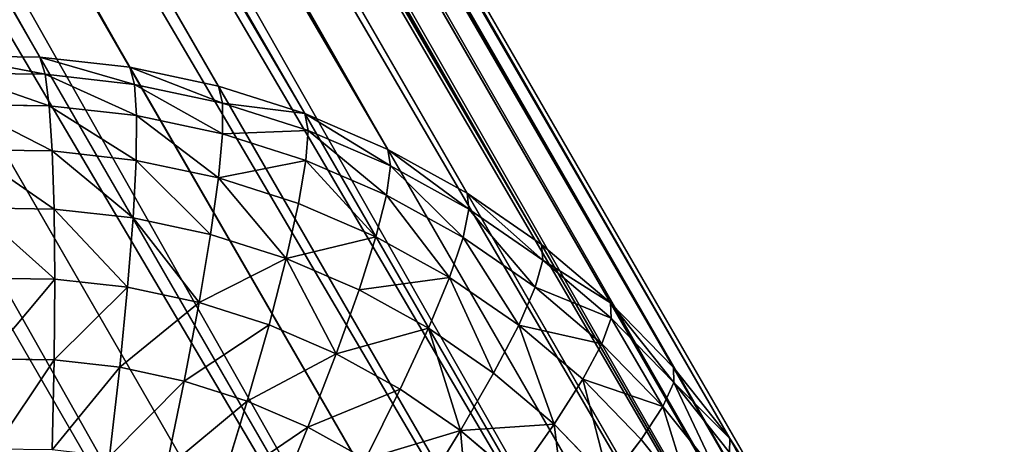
# Model space of a CAD drawing. Extents: x 34 to 1129, y -19 to 489.
# Tile 50 of 237: x 397 to 411, y 54 to 60. Entities that reach past the tile are written whole.
import ezdxf

# ---------------------------------------------------------------- set-up
doc = ezdxf.new("R2010")
doc.units = 0
doc.layers.get('0').update_dxf_attribs({"color": 13, "linetype": 'CONTINUOUS'})

# ---------------------------------------------------------------- blocks, each defined once
blk = doc.blocks.new('GROUP_6')
for p, q in [((21.362, 8.531, 3.515), (20.883, 7.733, 3.515)), ((20.883, 7.733, 3.515), (19.901, 8.389, 2.48)), ((0.99, 8.025, 12), (0.99, 8.025, 1118)), ((22.275, 8.042, 4.695), (21.745, 7.157, 4.695)), ((20.329, 6.985, 3.515), (19.416, 7.735, 2.48)), ((20.883, 7.733, 3.515), (20.329, 6.985, 3.515)), ((21.745, 7.157, 4.695), (20.883, 7.733, 3.515)), ((23.045, 7.631, 6), (22.471, 6.672, 6)), ((23.658, 7.303, 7.408), (23.049, 6.286, 7.408)), ((19.704, 6.296, 3.515), (18.869, 7.131, 2.48)), ((21.745, 7.157, 4.695), (21.13, 6.328, 4.695)), ((22.471, 6.672, 6), (21.745, 7.157, 4.695)), ((24.104, 7.065, 8.894), (23.469, 6.005, 8.894)), ((20.329, 6.985, 3.515), (19.704, 6.296, 3.515)), ((21.13, 6.328, 4.695), (20.329, 6.985, 3.515)), ((24.374, 6.92, 10.434), (23.724, 5.835, 10.434)), ((1.535, 6.872, 12), (1.535, 6.872, 1118)), ((24.465, 6.872, 12), (23.809, 5.778, 12)), ((22.471, 6.672, 6), (21.805, 5.774, 6)), ((23.049, 6.286, 7.408), (22.471, 6.672, 6)), ((19.015, 5.671, 3.515), (18.265, 6.584, 2.48)), ((19.704, 6.296, 3.515), (19.015, 5.671, 3.515)), ((20.437, 5.563, 4.695), (19.704, 6.296, 3.515)), ((21.13, 6.328, 4.695), (20.437, 5.563, 4.695)), ((21.805, 5.774, 6), (21.13, 6.328, 4.695)), ((23.049, 6.286, 7.408), (22.342, 5.333, 7.408)), ((23.469, 6.005, 8.894), (23.049, 6.286, 7.408)), ((18.267, 5.117, 3.515), (17.611, 6.099, 2.48)), ((23.469, 6.005, 8.894), (22.733, 5.013, 8.894)), ((23.724, 5.835, 10.434), (23.469, 6.005, 8.894)), ((23.724, 5.835, 10.434), (22.97, 4.818, 10.434)), ((23.809, 5.778, 12), (23.724, 5.835, 10.434)), ((2.191, 5.778, 12), (2.191, 5.778, 1118)), ((21.805, 5.774, 6), (21.054, 4.946, 6)), ((22.342, 5.333, 7.408), (21.805, 5.774, 6)), ((23.809, 5.778, 12), (23.049, 4.753, 12)), ((23.809, 5.778, 12), (23.809, 5.778, 1118)), ((19.015, 5.671, 3.515), (18.267, 5.117, 3.515)), ((19.672, 4.87, 4.695), (19.015, 5.671, 3.515)), ((20.437, 5.563, 4.695), (19.672, 4.87, 4.695)), ((21.054, 4.946, 6), (20.437, 5.563, 4.695)), ((22.342, 5.333, 7.408), (21.546, 4.454, 7.408)), ((22.733, 5.013, 8.894), (22.342, 5.333, 7.408)), ((18.267, 5.117, 3.515), (17.469, 4.638, 3.515)), ((18.843, 4.255, 4.695), (18.267, 5.117, 3.515)), ((22.733, 5.013, 8.894), (21.903, 4.097, 8.894)), ((22.97, 4.818, 10.434), (22.733, 5.013, 8.894)), ((19.672, 4.87, 4.695), (18.843, 4.255, 4.695)), ((20.226, 4.195, 6), (19.672, 4.87, 4.695)), ((21.054, 4.946, 6), (20.226, 4.195, 6)), ((21.546, 4.454, 7.408), (21.054, 4.946, 6)), ((2.951, 4.753, 12), (2.951, 4.753, 1118)), ((22.97, 4.818, 10.434), (22.12, 3.88, 10.434)), ((23.049, 4.753, 12), (22.192, 3.808, 12)), ((23.049, 4.753, 12), (22.97, 4.818, 10.434)), ((23.049, 4.753, 12), (23.049, 4.753, 1118)), ((17.958, 3.725, 4.695), (17.469, 4.638, 3.515)), ((21.546, 4.454, 7.408), (20.667, 3.658, 7.408)), ((21.903, 4.097, 8.894), (21.546, 4.454, 7.408)), ((17.025, 3.283, 4.695), (16.628, 4.241, 3.515)), ((18.843, 4.255, 4.695), (17.958, 3.725, 4.695)), ((19.328, 3.529, 6), (18.843, 4.255, 4.695)), ((20.226, 4.195, 6), (19.328, 3.529, 6)), ((20.667, 3.658, 7.408), (20.226, 4.195, 6)), ((21.903, 4.097, 8.894), (20.987, 3.267, 8.894)), ((22.12, 3.88, 10.434), (21.903, 4.097, 8.894)), ((22.12, 3.88, 10.434), (21.182, 3.03, 10.434)), ((22.192, 3.808, 12), (22.12, 3.88, 10.434)), ((3.808, 3.808, 12), (3.808, 3.808, 1118)), ((22.192, 3.808, 12), (21.247, 2.951, 12)), ((22.192, 3.808, 12), (22.192, 3.808, 1118)), ((17.958, 3.725, 4.695), (17.025, 3.283, 4.695)), ((18.369, 2.955, 6), (17.958, 3.725, 4.695)), ((20.667, 3.658, 7.408), (19.714, 2.951, 7.408)), ((20.987, 3.267, 8.894), (20.667, 3.658, 7.408)), ((19.328, 3.529, 6), (18.369, 2.955, 6)), ((19.714, 2.951, 7.408), (19.328, 3.529, 6)), ((17.025, 3.283, 4.695), (16.053, 2.936, 4.695)), ((17.359, 2.477, 6), (17.025, 3.283, 4.695)), ((20.987, 3.267, 8.894), (19.995, 2.531, 8.894)), ((21.182, 3.03, 10.434), (20.987, 3.267, 8.894)), ((4.753, 2.951, 12), (4.753, 2.951, 1118)), ((16.306, 2.1, 6), (16.053, 2.936, 4.695)), ((18.369, 2.955, 6), (17.359, 2.477, 6)), ((18.697, 2.342, 7.408), (18.369, 2.955, 6)), ((19.714, 2.951, 7.408), (18.697, 2.342, 7.408)), ((19.995, 2.531, 8.894), (19.714, 2.951, 7.408)), ((21.182, 3.03, 10.434), (20.165, 2.276, 10.434)), ((21.247, 2.951, 12), (20.222, 2.191, 12)), ((21.247, 2.951, 12), (21.182, 3.03, 10.434)), ((21.247, 2.951, 12), (21.247, 2.951, 1118)), ((19.995, 2.531, 8.894), (18.935, 1.896, 8.894)), ((20.165, 2.276, 10.434), (19.995, 2.531, 8.894)), ((17.359, 2.477, 6), (16.306, 2.1, 6)), ((17.625, 1.834, 7.408), (17.359, 2.477, 6)), ((18.697, 2.342, 7.408), (17.625, 1.834, 7.408)), ((18.935, 1.896, 8.894), (18.697, 2.342, 7.408)), ((20.165, 2.276, 10.434), (19.08, 1.626, 10.434)), ((20.222, 2.191, 12), (20.165, 2.276, 10.434)), ((5.778, 2.191, 12), (5.778, 2.191, 1118)), ((16.306, 2.1, 6), (15.222, 1.828, 6)), ((16.508, 1.435, 7.408), (16.306, 2.1, 6)), ((20.222, 2.191, 12), (19.128, 1.535, 12)), ((20.222, 2.191, 12), (20.222, 2.191, 1118)), ((15.358, 1.147, 7.408), (15.222, 1.828, 6)), ((17.625, 1.834, 7.408), (16.508, 1.435, 7.408)), ((17.818, 1.368, 8.894), (17.625, 1.834, 7.408)), ((18.935, 1.896, 8.894), (17.818, 1.368, 8.894)), ((19.08, 1.626, 10.434), (18.935, 1.896, 8.894)), ((6.872, 1.535, 12), (6.872, 1.535, 1118)), ((19.08, 1.626, 10.434), (17.936, 1.085, 10.434)), ((19.128, 1.535, 12), (17.975, 0.99, 12)), ((19.128, 1.535, 12), (19.08, 1.626, 10.434)), ((19.128, 1.535, 12), (19.128, 1.535, 1118)), ((16.508, 1.435, 7.408), (15.358, 1.147, 7.408)), ((16.655, 0.952, 8.894), (16.508, 1.435, 7.408)), ((17.818, 1.368, 8.894), (16.655, 0.952, 8.894)), ((17.936, 1.085, 10.434), (17.818, 1.368, 8.894)), ((15.358, 1.147, 7.408), (14.185, 0.973, 7.408)), ((15.456, 0.651, 8.894), (15.358, 1.147, 7.408)), ((8.025, 0.99, 12), (8.025, 0.99, 1118)), ((17.936, 1.085, 10.434), (16.744, 0.658, 10.434)), ((17.975, 0.99, 12), (16.774, 0.56, 12)), ((17.975, 0.99, 12), (17.936, 1.085, 10.434)), ((17.975, 0.99, 12), (17.975, 0.99, 1118)), ((16.655, 0.952, 8.894), (15.456, 0.651, 8.894)), ((16.744, 0.658, 10.434), (16.655, 0.952, 8.894)), ((9.226, 0.56, 12), (9.226, 0.56, 1118)), ((15.456, 0.651, 8.894), (14.234, 0.47, 8.894)), ((15.516, 0.351, 10.434), (15.456, 0.651, 8.894)), ((16.744, 0.658, 10.434), (15.516, 0.351, 10.434)), ((16.774, 0.56, 12), (15.536, 0.25, 12)), ((16.774, 0.56, 12), (16.744, 0.658, 10.434)), ((16.774, 0.56, 12), (16.774, 0.56, 1118)), ((15.516, 0.351, 10.434), (14.264, 0.165, 10.434)), ((15.536, 0.25, 12), (15.516, 0.351, 10.434)), ((10.464, 0.25, 12), (10.464, 0.25, 1118)), ((14.274, 0.063, 12), (14.264, 0.165, 10.434)), ((15.536, 0.25, 12), (14.274, 0.063, 12)), ((15.536, 0.25, 12), (15.536, 0.25, 1118)), ((11.726, 0.063, 12), (11.726, 0.063, 1118)), ((14.274, 0.063, 12), (13, 0, 12)), ((13, 0, 12), (13, 0, 1118)), ((14.274, 0.063, 12), (14.274, 0.063, 1118))]:
    blk.add_line(p, q)
mesh = blk.add_polyface()
corners = [(0.99, 17.975, 1118), (1.535, 19.128, 12), (0.99, 17.975, 12), (1.535, 19.128, 1118)]
mesh.append_faces([[corners[k] for k in face] for face in [(0, 1, 2), (1, 0, 3)]], dxfattribs={"vtx0": -1})
mesh = blk.add_polyface()
corners = [(0.99, 17.975, 1118), (0.56, 16.774, 12), (0.56, 16.774, 1118), (0.99, 17.975, 12)]
mesh.append_faces([[corners[k] for k in face] for face in [(0, 1, 2), (1, 0, 3)]], dxfattribs={"vtx0": -1})
mesh = blk.add_polyface()
corners = [(0.25, 15.536, 1118), (0.56, 16.774, 12), (0.25, 15.536, 12), (0.56, 16.774, 1118)]
mesh.append_faces([[corners[k] for k in face] for face in [(0, 1, 2), (1, 0, 3)]], dxfattribs={"vtx0": -1})
mesh = blk.add_polyface()
corners = [(0.063, 14.274, 1118), (0.25, 15.536, 12), (0.063, 14.274, 12), (0.25, 15.536, 1118)]
mesh.append_faces([[corners[k] for k in face] for face in [(0, 1, 2), (1, 0, 3)]], dxfattribs={"vtx0": -1})
mesh = blk.add_polyface()
corners = [(0, 13, 1118), (0.063, 14.274, 12), (0, 13, 12), (0.063, 14.274, 1118)]
mesh.append_faces([[corners[k] for k in face] for face in [(0, 1, 2), (1, 0, 3)]], dxfattribs={"vtx0": -1})
mesh = blk.add_polyface()
corners = [(0.063, 11.726, 1118), (0, 13, 12), (0.063, 11.726, 12), (0, 13, 1118)]
mesh.append_faces([[corners[k] for k in face] for face in [(0, 1, 2), (1, 0, 3)]], dxfattribs={"vtx0": -1})
mesh = blk.add_polyface()
corners = [(0.25, 10.464, 1118), (0.063, 11.726, 12), (0.25, 10.464, 12), (0.063, 11.726, 1118)]
mesh.append_faces([[corners[k] for k in face] for face in [(0, 1, 2), (1, 0, 3)]], dxfattribs={"vtx0": -1})
mesh = blk.add_polyface()
corners = [(0.25, 10.464, 1118), (0.56, 9.226, 12), (0.56, 9.226, 1118), (0.25, 10.464, 12)]
mesh.append_faces([[corners[k] for k in face] for face in [(0, 1, 2), (1, 0, 3)]], dxfattribs={"vtx0": -1})
mesh = blk.add_polyface()
corners = [(0.99, 8.025, 1118), (0.56, 9.226, 12), (0.99, 8.025, 12), (0.56, 9.226, 1118)]
mesh.append_faces([[corners[k] for k in face] for face in [(0, 1, 2), (1, 0, 3)]], dxfattribs={"vtx0": -1})
mesh = blk.add_polyface()
corners = [(20.319, 9.088, 2.48), (20.883, 7.733, 3.515), (19.901, 8.389, 2.48), (21.362, 8.531, 3.515)]
mesh.append_faces([[corners[k] for k in face] for face in [(0, 1, 2), (1, 0, 3)]], dxfattribs={"vtx0": -1})
mesh = blk.add_polyface()
corners = [(21.362, 8.531, 3.515), (21.745, 7.157, 4.695), (20.883, 7.733, 3.515), (22.275, 8.042, 4.695)]
mesh.append_faces([[corners[k] for k in face] for face in [(0, 1, 2), (1, 0, 3)]], dxfattribs={"vtx0": -1})
mesh = blk.add_polyface()
corners = [(19.901, 8.389, 2.48), (20.329, 6.985, 3.515), (19.416, 7.735, 2.48), (20.883, 7.733, 3.515)]
mesh.append_faces([[corners[k] for k in face] for face in [(0, 1, 2), (1, 0, 3)]], dxfattribs={"vtx0": -1})
mesh = blk.add_polyface()
corners = [(1.535, 6.872, 1118), (0.99, 8.025, 12), (1.535, 6.872, 12), (0.99, 8.025, 1118)]
mesh.append_faces([[corners[k] for k in face] for face in [(0, 1, 2), (1, 0, 3)]], dxfattribs={"vtx0": -1})
mesh = blk.add_polyface()
corners = [(21.745, 7.157, 4.695), (23.045, 7.631, 6), (22.471, 6.672, 6), (22.275, 8.042, 4.695)]
mesh.append_faces([[corners[k] for k in face] for face in [(0, 1, 2), (1, 0, 3)]], dxfattribs={"vtx0": -1})
mesh = blk.add_polyface()
corners = [(19.416, 7.735, 2.48), (19.704, 6.296, 3.515), (18.869, 7.131, 2.48), (20.329, 6.985, 3.515)]
mesh.append_faces([[corners[k] for k in face] for face in [(0, 1, 2), (1, 0, 3)]], dxfattribs={"vtx0": -1})
mesh = blk.add_polyface()
corners = [(20.883, 7.733, 3.515), (21.13, 6.328, 4.695), (20.329, 6.985, 3.515), (21.745, 7.157, 4.695)]
mesh.append_faces([[corners[k] for k in face] for face in [(0, 1, 2), (1, 0, 3)]], dxfattribs={"vtx0": -1})
mesh = blk.add_polyface()
corners = [(22.471, 6.672, 6), (23.658, 7.303, 7.408), (23.049, 6.286, 7.408), (23.045, 7.631, 6)]
mesh.append_faces([[corners[k] for k in face] for face in [(0, 1, 2), (1, 0, 3)]], dxfattribs={"vtx0": -1})
mesh = blk.add_polyface()
corners = [(23.049, 6.286, 7.408), (24.104, 7.065, 8.894), (23.469, 6.005, 8.894), (23.658, 7.303, 7.408)]
mesh.append_faces([[corners[k] for k in face] for face in [(0, 1, 2), (1, 0, 3)]], dxfattribs={"vtx0": -1})
mesh = blk.add_polyface()
corners = [(18.869, 7.131, 2.48), (19.015, 5.671, 3.515), (18.265, 6.584, 2.48), (19.704, 6.296, 3.515)]
mesh.append_faces([[corners[k] for k in face] for face in [(0, 1, 2), (1, 0, 3)]], dxfattribs={"vtx0": -1})
mesh = blk.add_polyface()
corners = [(21.13, 6.328, 4.695), (22.471, 6.672, 6), (21.805, 5.774, 6), (21.745, 7.157, 4.695)]
mesh.append_faces([[corners[k] for k in face] for face in [(0, 1, 2), (1, 0, 3)]], dxfattribs={"vtx0": -1})
mesh = blk.add_polyface()
corners = [(23.469, 6.005, 8.894), (24.374, 6.92, 10.434), (23.724, 5.835, 10.434), (24.104, 7.065, 8.894)]
mesh.append_faces([[corners[k] for k in face] for face in [(0, 1, 2), (1, 0, 3)]], dxfattribs={"vtx0": -1})
mesh = blk.add_polyface()
corners = [(20.329, 6.985, 3.515), (20.437, 5.563, 4.695), (19.704, 6.296, 3.515), (21.13, 6.328, 4.695)]
mesh.append_faces([[corners[k] for k in face] for face in [(0, 1, 2), (1, 0, 3)]], dxfattribs={"vtx0": -1})
mesh = blk.add_polyface()
corners = [(23.724, 5.835, 10.434), (24.465, 6.872, 12), (23.809, 5.778, 12), (24.374, 6.92, 10.434)]
mesh.append_faces([[corners[k] for k in face] for face in [(0, 1, 2), (1, 0, 3)]], dxfattribs={"vtx0": -1})
mesh = blk.add_polyface()
corners = [(1.535, 6.872, 1118), (2.191, 5.778, 12), (2.191, 5.778, 1118), (1.535, 6.872, 12)]
mesh.append_faces([[corners[k] for k in face] for face in [(0, 1, 2), (1, 0, 3)]], dxfattribs={"vtx0": -1})
mesh = blk.add_polyface()
corners = [(24.465, 6.872, 12), (23.809, 5.778, 1118), (23.809, 5.778, 12), (24.465, 6.872, 1118)]
mesh.append_faces([[corners[k] for k in face] for face in [(0, 1, 2), (1, 0, 3)]], dxfattribs={"vtx0": -1})
mesh = blk.add_polyface()
corners = [(21.805, 5.774, 6), (23.049, 6.286, 7.408), (22.342, 5.333, 7.408), (22.471, 6.672, 6)]
mesh.append_faces([[corners[k] for k in face] for face in [(0, 1, 2), (1, 0, 3)]], dxfattribs={"vtx0": -1})
mesh = blk.add_polyface()
corners = [(18.265, 6.584, 2.48), (18.267, 5.117, 3.515), (17.611, 6.099, 2.48), (19.015, 5.671, 3.515)]
mesh.append_faces([[corners[k] for k in face] for face in [(0, 1, 2), (1, 0, 3)]], dxfattribs={"vtx0": -1})
mesh = blk.add_polyface()
corners = [(19.704, 6.296, 3.515), (19.672, 4.87, 4.695), (19.015, 5.671, 3.515), (20.437, 5.563, 4.695)]
mesh.append_faces([[corners[k] for k in face] for face in [(0, 1, 2), (1, 0, 3)]], dxfattribs={"vtx0": -1})
mesh = blk.add_polyface()
corners = [(20.437, 5.563, 4.695), (21.805, 5.774, 6), (21.054, 4.946, 6), (21.13, 6.328, 4.695)]
mesh.append_faces([[corners[k] for k in face] for face in [(0, 1, 2), (1, 0, 3)]], dxfattribs={"vtx0": -1})
mesh = blk.add_polyface()
corners = [(22.342, 5.333, 7.408), (23.469, 6.005, 8.894), (22.733, 5.013, 8.894), (23.049, 6.286, 7.408)]
mesh.append_faces([[corners[k] for k in face] for face in [(0, 1, 2), (1, 0, 3)]], dxfattribs={"vtx0": -1})
mesh = blk.add_polyface()
corners = [(17.611, 6.099, 2.48), (17.469, 4.638, 3.515), (16.912, 5.681, 2.48), (18.267, 5.117, 3.515)]
mesh.append_faces([[corners[k] for k in face] for face in [(0, 1, 2), (1, 0, 3)]], dxfattribs={"vtx0": -1})
mesh = blk.add_polyface()
corners = [(22.733, 5.013, 8.894), (23.724, 5.835, 10.434), (22.97, 4.818, 10.434), (23.469, 6.005, 8.894)]
mesh.append_faces([[corners[k] for k in face] for face in [(0, 1, 2), (1, 0, 3)]], dxfattribs={"vtx0": -1})
mesh = blk.add_polyface()
corners = [(22.97, 4.818, 10.434), (23.809, 5.778, 12), (23.049, 4.753, 12), (23.724, 5.835, 10.434)]
mesh.append_faces([[corners[k] for k in face] for face in [(0, 1, 2), (1, 0, 3)]], dxfattribs={"vtx0": -1})
mesh = blk.add_polyface()
corners = [(2.951, 4.753, 1118), (2.191, 5.778, 12), (2.951, 4.753, 12), (2.191, 5.778, 1118)]
mesh.append_faces([[corners[k] for k in face] for face in [(0, 1, 2), (1, 0, 3)]], dxfattribs={"vtx0": -1})
mesh = blk.add_polyface()
corners = [(21.054, 4.946, 6), (22.342, 5.333, 7.408), (21.546, 4.454, 7.408), (21.805, 5.774, 6)]
mesh.append_faces([[corners[k] for k in face] for face in [(0, 1, 2), (1, 0, 3)]], dxfattribs={"vtx0": -1})
mesh = blk.add_polyface()
corners = [(23.809, 5.778, 12), (23.049, 4.753, 1118), (23.049, 4.753, 12), (23.809, 5.778, 1118)]
mesh.append_faces([[corners[k] for k in face] for face in [(0, 1, 2), (1, 0, 3)]], dxfattribs={"vtx0": -1})
mesh = blk.add_polyface()
corners = [(19.015, 5.671, 3.515), (18.843, 4.255, 4.695), (18.267, 5.117, 3.515), (19.672, 4.87, 4.695)]
mesh.append_faces([[corners[k] for k in face] for face in [(0, 1, 2), (1, 0, 3)]], dxfattribs={"vtx0": -1})
mesh = blk.add_polyface()
corners = [(20.437, 5.563, 4.695), (20.226, 4.195, 6), (19.672, 4.87, 4.695), (21.054, 4.946, 6)]
mesh.append_faces([[corners[k] for k in face] for face in [(0, 1, 2), (1, 0, 3)]], dxfattribs={"vtx0": -1})
mesh = blk.add_polyface()
corners = [(21.546, 4.454, 7.408), (22.733, 5.013, 8.894), (21.903, 4.097, 8.894), (22.342, 5.333, 7.408)]
mesh.append_faces([[corners[k] for k in face] for face in [(0, 1, 2), (1, 0, 3)]], dxfattribs={"vtx0": -1})
mesh = blk.add_polyface()
corners = [(18.267, 5.117, 3.515), (17.958, 3.725, 4.695), (17.469, 4.638, 3.515), (18.843, 4.255, 4.695)]
mesh.append_faces([[corners[k] for k in face] for face in [(0, 1, 2), (1, 0, 3)]], dxfattribs={"vtx0": -1})
mesh = blk.add_polyface()
corners = [(21.903, 4.097, 8.894), (22.97, 4.818, 10.434), (22.12, 3.88, 10.434), (22.733, 5.013, 8.894)]
mesh.append_faces([[corners[k] for k in face] for face in [(0, 1, 2), (1, 0, 3)]], dxfattribs={"vtx0": -1})
mesh = blk.add_polyface()
corners = [(20.226, 4.195, 6), (18.843, 4.255, 4.695), (19.672, 4.87, 4.695), (19.328, 3.529, 6)]
mesh.append_faces([[corners[k] for k in face] for face in [(0, 1, 2), (1, 0, 3)]], dxfattribs={"vtx0": -1})
mesh = blk.add_polyface()
corners = [(21.546, 4.454, 7.408), (20.226, 4.195, 6), (21.054, 4.946, 6), (20.667, 3.658, 7.408)]
mesh.append_faces([[corners[k] for k in face] for face in [(0, 1, 2), (1, 0, 3)]], dxfattribs={"vtx0": -1})
mesh = blk.add_polyface()
corners = [(2.951, 4.753, 1118), (3.808, 3.808, 12), (3.808, 3.808, 1118), (2.951, 4.753, 12)]
mesh.append_faces([[corners[k] for k in face] for face in [(0, 1, 2), (1, 0, 3)]], dxfattribs={"vtx0": -1})
mesh = blk.add_polyface()
corners = [(22.12, 3.88, 10.434), (23.049, 4.753, 12), (22.192, 3.808, 12), (22.97, 4.818, 10.434)]
mesh.append_faces([[corners[k] for k in face] for face in [(0, 1, 2), (1, 0, 3)]], dxfattribs={"vtx0": -1})
mesh = blk.add_polyface()
corners = [(23.049, 4.753, 12), (22.192, 3.808, 1118), (22.192, 3.808, 12), (23.049, 4.753, 1118)]
mesh.append_faces([[corners[k] for k in face] for face in [(0, 1, 2), (1, 0, 3)]], dxfattribs={"vtx0": -1})
mesh = blk.add_polyface()
corners = [(17.469, 4.638, 3.515), (17.025, 3.283, 4.695), (16.628, 4.241, 3.515), (17.958, 3.725, 4.695)]
mesh.append_faces([[corners[k] for k in face] for face in [(0, 1, 2), (1, 0, 3)]], dxfattribs={"vtx0": -1})
mesh = blk.add_polyface()
corners = [(21.546, 4.454, 7.408), (20.987, 3.267, 8.894), (20.667, 3.658, 7.408), (21.903, 4.097, 8.894)]
mesh.append_faces([[corners[k] for k in face] for face in [(0, 1, 2), (1, 0, 3)]], dxfattribs={"vtx0": -1})
mesh = blk.add_polyface()
corners = [(17.025, 3.283, 4.695), (15.752, 3.927, 3.515), (16.628, 4.241, 3.515), (16.053, 2.936, 4.695)]
mesh.append_faces([[corners[k] for k in face] for face in [(0, 1, 2), (1, 0, 3)]], dxfattribs={"vtx0": -1})
mesh = blk.add_polyface()
corners = [(18.843, 4.255, 4.695), (18.369, 2.955, 6), (17.958, 3.725, 4.695), (19.328, 3.529, 6)]
mesh.append_faces([[corners[k] for k in face] for face in [(0, 1, 2), (1, 0, 3)]], dxfattribs={"vtx0": -1})
mesh = blk.add_polyface()
corners = [(20.226, 4.195, 6), (19.714, 2.951, 7.408), (19.328, 3.529, 6), (20.667, 3.658, 7.408)]
mesh.append_faces([[corners[k] for k in face] for face in [(0, 1, 2), (1, 0, 3)]], dxfattribs={"vtx0": -1})
mesh = blk.add_polyface()
corners = [(21.903, 4.097, 8.894), (21.182, 3.03, 10.434), (20.987, 3.267, 8.894), (22.12, 3.88, 10.434)]
mesh.append_faces([[corners[k] for k in face] for face in [(0, 1, 2), (1, 0, 3)]], dxfattribs={"vtx0": -1})
mesh = blk.add_polyface()
corners = [(22.12, 3.88, 10.434), (21.247, 2.951, 12), (21.182, 3.03, 10.434), (22.192, 3.808, 12)]
mesh.append_faces([[corners[k] for k in face] for face in [(0, 1, 2), (1, 0, 3)]], dxfattribs={"vtx0": -1})
mesh = blk.add_polyface()
corners = [(4.753, 2.951, 12), (3.808, 3.808, 1118), (3.808, 3.808, 12), (4.753, 2.951, 1118)]
mesh.append_faces([[corners[k] for k in face] for face in [(0, 1, 2), (1, 0, 3)]], dxfattribs={"vtx0": -1})
mesh = blk.add_polyface()
corners = [(22.192, 3.808, 1118), (21.247, 2.951, 12), (22.192, 3.808, 12), (21.247, 2.951, 1118)]
mesh.append_faces([[corners[k] for k in face] for face in [(0, 1, 2), (1, 0, 3)]], dxfattribs={"vtx0": -1})
mesh = blk.add_polyface()
corners = [(18.369, 2.955, 6), (17.025, 3.283, 4.695), (17.958, 3.725, 4.695), (17.359, 2.477, 6)]
mesh.append_faces([[corners[k] for k in face] for face in [(0, 1, 2), (1, 0, 3)]], dxfattribs={"vtx0": -1})
mesh = blk.add_polyface()
corners = [(20.987, 3.267, 8.894), (19.714, 2.951, 7.408), (20.667, 3.658, 7.408), (19.995, 2.531, 8.894)]
mesh.append_faces([[corners[k] for k in face] for face in [(0, 1, 2), (1, 0, 3)]], dxfattribs={"vtx0": -1})
mesh = blk.add_polyface()
corners = [(19.328, 3.529, 6), (18.697, 2.342, 7.408), (18.369, 2.955, 6), (19.714, 2.951, 7.408)]
mesh.append_faces([[corners[k] for k in face] for face in [(0, 1, 2), (1, 0, 3)]], dxfattribs={"vtx0": -1})
mesh = blk.add_polyface()
corners = [(17.025, 3.283, 4.695), (16.306, 2.1, 6), (16.053, 2.936, 4.695), (17.359, 2.477, 6)]
mesh.append_faces([[corners[k] for k in face] for face in [(0, 1, 2), (1, 0, 3)]], dxfattribs={"vtx0": -1})
mesh = blk.add_polyface()
corners = [(21.182, 3.03, 10.434), (19.995, 2.531, 8.894), (20.987, 3.267, 8.894), (20.165, 2.276, 10.434)]
mesh.append_faces([[corners[k] for k in face] for face in [(0, 1, 2), (1, 0, 3)]], dxfattribs={"vtx0": -1})
mesh = blk.add_polyface()
corners = [(5.778, 2.191, 1118), (4.753, 2.951, 12), (5.778, 2.191, 12), (4.753, 2.951, 1118)]
mesh.append_faces([[corners[k] for k in face] for face in [(0, 1, 2), (1, 0, 3)]], dxfattribs={"vtx0": -1})
mesh = blk.add_polyface()
corners = [(16.306, 2.1, 6), (15.052, 2.685, 4.695), (16.053, 2.936, 4.695), (15.222, 1.828, 6)]
mesh.append_faces([[corners[k] for k in face] for face in [(0, 1, 2), (1, 0, 3)]], dxfattribs={"vtx0": -1})
mesh = blk.add_polyface()
corners = [(18.697, 2.342, 7.408), (17.359, 2.477, 6), (18.369, 2.955, 6), (17.625, 1.834, 7.408)]
mesh.append_faces([[corners[k] for k in face] for face in [(0, 1, 2), (1, 0, 3)]], dxfattribs={"vtx0": -1})
mesh = blk.add_polyface()
corners = [(19.995, 2.531, 8.894), (18.697, 2.342, 7.408), (19.714, 2.951, 7.408), (18.935, 1.896, 8.894)]
mesh.append_faces([[corners[k] for k in face] for face in [(0, 1, 2), (1, 0, 3)]], dxfattribs={"vtx0": -1})
mesh = blk.add_polyface()
corners = [(21.247, 2.951, 12), (20.165, 2.276, 10.434), (21.182, 3.03, 10.434), (20.222, 2.191, 12)]
mesh.append_faces([[corners[k] for k in face] for face in [(0, 1, 2), (1, 0, 3)]], dxfattribs={"vtx0": -1})
mesh = blk.add_polyface()
corners = [(21.247, 2.951, 1118), (20.222, 2.191, 12), (21.247, 2.951, 12), (20.222, 2.191, 1118)]
mesh.append_faces([[corners[k] for k in face] for face in [(0, 1, 2), (1, 0, 3)]], dxfattribs={"vtx0": -1})
mesh = blk.add_polyface()
corners = [(20.165, 2.276, 10.434), (18.935, 1.896, 8.894), (19.995, 2.531, 8.894), (19.08, 1.626, 10.434)]
mesh.append_faces([[corners[k] for k in face] for face in [(0, 1, 2), (1, 0, 3)]], dxfattribs={"vtx0": -1})
mesh = blk.add_polyface()
corners = [(17.625, 1.834, 7.408), (16.306, 2.1, 6), (17.359, 2.477, 6), (16.508, 1.435, 7.408)]
mesh.append_faces([[corners[k] for k in face] for face in [(0, 1, 2), (1, 0, 3)]], dxfattribs={"vtx0": -1})
mesh = blk.add_polyface()
corners = [(18.935, 1.896, 8.894), (17.625, 1.834, 7.408), (18.697, 2.342, 7.408), (17.818, 1.368, 8.894)]
mesh.append_faces([[corners[k] for k in face] for face in [(0, 1, 2), (1, 0, 3)]], dxfattribs={"vtx0": -1})
mesh = blk.add_polyface()
corners = [(20.222, 2.191, 12), (19.08, 1.626, 10.434), (20.165, 2.276, 10.434), (19.128, 1.535, 12)]
mesh.append_faces([[corners[k] for k in face] for face in [(0, 1, 2), (1, 0, 3)]], dxfattribs={"vtx0": -1})
mesh = blk.add_polyface()
corners = [(6.872, 1.535, 12), (5.778, 2.191, 1118), (5.778, 2.191, 12), (6.872, 1.535, 1118)]
mesh.append_faces([[corners[k] for k in face] for face in [(0, 1, 2), (1, 0, 3)]], dxfattribs={"vtx0": -1})
mesh = blk.add_polyface()
corners = [(16.508, 1.435, 7.408), (15.222, 1.828, 6), (16.306, 2.1, 6), (15.358, 1.147, 7.408)]
mesh.append_faces([[corners[k] for k in face] for face in [(0, 1, 2), (1, 0, 3)]], dxfattribs={"vtx0": -1})
mesh = blk.add_polyface()
corners = [(20.222, 2.191, 12), (19.128, 1.535, 1118), (19.128, 1.535, 12), (20.222, 2.191, 1118)]
mesh.append_faces([[corners[k] for k in face] for face in [(0, 1, 2), (1, 0, 3)]], dxfattribs={"vtx0": -1})
mesh = blk.add_polyface()
corners = [(15.222, 1.828, 6), (14.185, 0.973, 7.408), (14.116, 1.664, 6), (15.358, 1.147, 7.408)]
mesh.append_faces([[corners[k] for k in face] for face in [(0, 1, 2), (1, 0, 3)]], dxfattribs={"vtx0": -1})
mesh = blk.add_polyface()
corners = [(17.625, 1.834, 7.408), (16.655, 0.952, 8.894), (16.508, 1.435, 7.408), (17.818, 1.368, 8.894)]
mesh.append_faces([[corners[k] for k in face] for face in [(0, 1, 2), (1, 0, 3)]], dxfattribs={"vtx0": -1})
mesh = blk.add_polyface()
corners = [(19.08, 1.626, 10.434), (17.818, 1.368, 8.894), (18.935, 1.896, 8.894), (17.936, 1.085, 10.434)]
mesh.append_faces([[corners[k] for k in face] for face in [(0, 1, 2), (1, 0, 3)]], dxfattribs={"vtx0": -1})
mesh = blk.add_polyface()
corners = [(8.025, 0.99, 12), (6.872, 1.535, 1118), (6.872, 1.535, 12), (8.025, 0.99, 1118)]
mesh.append_faces([[corners[k] for k in face] for face in [(0, 1, 2), (1, 0, 3)]], dxfattribs={"vtx0": -1})
mesh = blk.add_polyface()
corners = [(19.128, 1.535, 12), (17.936, 1.085, 10.434), (19.08, 1.626, 10.434), (17.975, 0.99, 12)]
mesh.append_faces([[corners[k] for k in face] for face in [(0, 1, 2), (1, 0, 3)]], dxfattribs={"vtx0": -1})
mesh = blk.add_polyface()
corners = [(19.128, 1.535, 1118), (17.975, 0.99, 12), (19.128, 1.535, 12), (17.975, 0.99, 1118)]
mesh.append_faces([[corners[k] for k in face] for face in [(0, 1, 2), (1, 0, 3)]], dxfattribs={"vtx0": -1})
mesh = blk.add_polyface()
corners = [(16.508, 1.435, 7.408), (15.456, 0.651, 8.894), (15.358, 1.147, 7.408), (16.655, 0.952, 8.894)]
mesh.append_faces([[corners[k] for k in face] for face in [(0, 1, 2), (1, 0, 3)]], dxfattribs={"vtx0": -1})
mesh = blk.add_polyface()
corners = [(17.818, 1.368, 8.894), (16.744, 0.658, 10.434), (16.655, 0.952, 8.894), (17.936, 1.085, 10.434)]
mesh.append_faces([[corners[k] for k in face] for face in [(0, 1, 2), (1, 0, 3)]], dxfattribs={"vtx0": -1})
mesh = blk.add_polyface()
corners = [(15.456, 0.651, 8.894), (14.185, 0.973, 7.408), (15.358, 1.147, 7.408), (14.234, 0.47, 8.894)]
mesh.append_faces([[corners[k] for k in face] for face in [(0, 1, 2), (1, 0, 3)]], dxfattribs={"vtx0": -1})
mesh = blk.add_polyface()
corners = [(9.226, 0.56, 1118), (8.025, 0.99, 12), (9.226, 0.56, 12), (8.025, 0.99, 1118)]
mesh.append_faces([[corners[k] for k in face] for face in [(0, 1, 2), (1, 0, 3)]], dxfattribs={"vtx0": -1})
mesh = blk.add_polyface()
corners = [(17.936, 1.085, 10.434), (16.774, 0.56, 12), (16.744, 0.658, 10.434), (17.975, 0.99, 12)]
mesh.append_faces([[corners[k] for k in face] for face in [(0, 1, 2), (1, 0, 3)]], dxfattribs={"vtx0": -1})
mesh = blk.add_polyface()
corners = [(17.975, 0.99, 12), (16.774, 0.56, 1118), (16.774, 0.56, 12), (17.975, 0.99, 1118)]
mesh.append_faces([[corners[k] for k in face] for face in [(0, 1, 2), (1, 0, 3)]], dxfattribs={"vtx0": -1})
mesh = blk.add_polyface()
corners = [(16.744, 0.658, 10.434), (15.456, 0.651, 8.894), (16.655, 0.952, 8.894), (15.516, 0.351, 10.434)]
mesh.append_faces([[corners[k] for k in face] for face in [(0, 1, 2), (1, 0, 3)]], dxfattribs={"vtx0": -1})
mesh = blk.add_polyface()
corners = [(10.464, 0.25, 1118), (9.226, 0.56, 12), (10.464, 0.25, 12), (9.226, 0.56, 1118)]
mesh.append_faces([[corners[k] for k in face] for face in [(0, 1, 2), (1, 0, 3)]], dxfattribs={"vtx0": -1})
mesh = blk.add_polyface()
corners = [(15.516, 0.351, 10.434), (14.234, 0.47, 8.894), (15.456, 0.651, 8.894), (14.264, 0.165, 10.434)]
mesh.append_faces([[corners[k] for k in face] for face in [(0, 1, 2), (1, 0, 3)]], dxfattribs={"vtx0": -1})
mesh = blk.add_polyface()
corners = [(16.774, 0.56, 12), (15.516, 0.351, 10.434), (16.744, 0.658, 10.434), (15.536, 0.25, 12)]
mesh.append_faces([[corners[k] for k in face] for face in [(0, 1, 2), (1, 0, 3)]], dxfattribs={"vtx0": -1})
mesh = blk.add_polyface()
corners = [(16.774, 0.56, 1118), (15.536, 0.25, 12), (16.774, 0.56, 12), (15.536, 0.25, 1118)]
mesh.append_faces([[corners[k] for k in face] for face in [(0, 1, 2), (1, 0, 3)]], dxfattribs={"vtx0": -1})
mesh = blk.add_polyface()
corners = [(15.516, 0.351, 10.434), (14.274, 0.063, 12), (14.264, 0.165, 10.434), (15.536, 0.25, 12)]
mesh.append_faces([[corners[k] for k in face] for face in [(0, 1, 2), (1, 0, 3)]], dxfattribs={"vtx0": -1})
mesh = blk.add_polyface()
corners = [(11.726, 0.063, 1118), (10.464, 0.25, 12), (11.726, 0.063, 12), (10.464, 0.25, 1118)]
mesh.append_faces([[corners[k] for k in face] for face in [(0, 1, 2), (1, 0, 3)]], dxfattribs={"vtx0": -1})
mesh = blk.add_polyface()
corners = [(14.274, 0.063, 12), (13, 0.103, 10.434), (14.264, 0.165, 10.434), (13, 0, 12)]
mesh.append_faces([[corners[k] for k in face] for face in [(0, 1, 2), (1, 0, 3)]], dxfattribs={"vtx0": -1})
mesh = blk.add_polyface()
corners = [(15.536, 0.25, 1118), (14.274, 0.063, 12), (15.536, 0.25, 12), (14.274, 0.063, 1118)]
mesh.append_faces([[corners[k] for k in face] for face in [(0, 1, 2), (1, 0, 3)]], dxfattribs={"vtx0": -1})
mesh = blk.add_polyface()
corners = [(13, 0, 1118), (11.726, 0.063, 12), (13, 0, 12), (11.726, 0.063, 1118)]
mesh.append_faces([[corners[k] for k in face] for face in [(0, 1, 2), (1, 0, 3)]], dxfattribs={"vtx0": -1})
mesh = blk.add_polyface()
corners = [(14.274, 0.063, 12), (13, 0, 1118), (13, 0, 12), (14.274, 0.063, 1118)]
mesh.append_faces([[corners[k] for k in face] for face in [(0, 1, 2), (1, 0, 3)]], dxfattribs={"vtx0": -1})
blk = doc.blocks.new('COMPONENT_1')
blk.add_blockref('GROUP_6', (0, 0))
blk = doc.blocks.new('GROUP_14')
for centre in [(249.969, 249.969, 5), (249.969, 249.969)]:
    blk.add_circle(centre, 250)
blk = doc.blocks.new('GROUP_17')
for p in [(0, 0), (0, 0, 325)]:
    blk.add_blockref('GROUP_14', p)
blk = doc.blocks.new('GROUP_26')
mesh = blk.add_polyface()
corners = [(-36.515, -34.156, -24.302), (154.824, 144.823, 120), (-36.515, -34.156, -28.302), (154.824, 144.823, 124)]
mesh.append_faces([[corners[k] for k in face] for face in [(0, 1, 2), (1, 0, 3)]], dxfattribs={"vtx0": -1})
mesh = blk.add_polyface()
corners = [(154.824, 144.823, 120), (-33.783, -37.077, -28.302), (-36.515, -34.156, -28.302), (157.556, 141.901, 120)]
mesh.append_faces([[corners[k] for k in face] for face in [(0, 1, 2), (1, 0, 3)]], dxfattribs={"vtx0": -1})
mesh = blk.add_polyface()
corners = [(-33.783, -37.077, -24.302), (154.824, 144.823, 124), (-36.515, -34.156, -24.302), (157.556, 141.901, 124)]
mesh.append_faces([[corners[k] for k in face] for face in [(0, 1, 2), (1, 0, 3)]], dxfattribs={"vtx0": -1})
mesh = blk.add_polyface()
corners = [(157.556, 141.901, 120), (-33.783, -37.077, -24.302), (-33.783, -37.077, -28.302), (157.556, 141.901, 124)]
mesh.append_faces([[corners[k] for k in face] for face in [(0, 1, 2), (1, 0, 3)]], dxfattribs={"vtx0": -1})
blk = doc.blocks.new('GROUP_25')
at = {"extrusion": (-0.165263, 0.176676, 0.970296), "rotation": 46.91163252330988}
blk.add_blockref('GROUP_26', (-353.277, 45.826, -60.487), dxfattribs=at)
blk = doc.blocks.new('GROUP_24')
at = {"rotation": 344.8900966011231}
blk.add_blockref('GROUP_25', (-56.17, 73.099, 206), dxfattribs=at)
blk.add_blockref('GROUP_17', (0, 0))
blk = doc.blocks.new('GROUP_21')
blk.add_blockref('GROUP_24', (0, 0, 1384.583))
at = {"extrusion": (-0.051396, 0.089021, 0.994703), "rotation": 270}
blk.add_blockref('COMPONENT_1', (-354.25, 140.767, -13.042), dxfattribs=at)

msp = doc.modelspace()

# ---------------------------------------------------------------- block references
msp.add_blockref('GROUP_21', (37.666, -13.798, -11.836))

doc.saveas('drawing.dxf')
